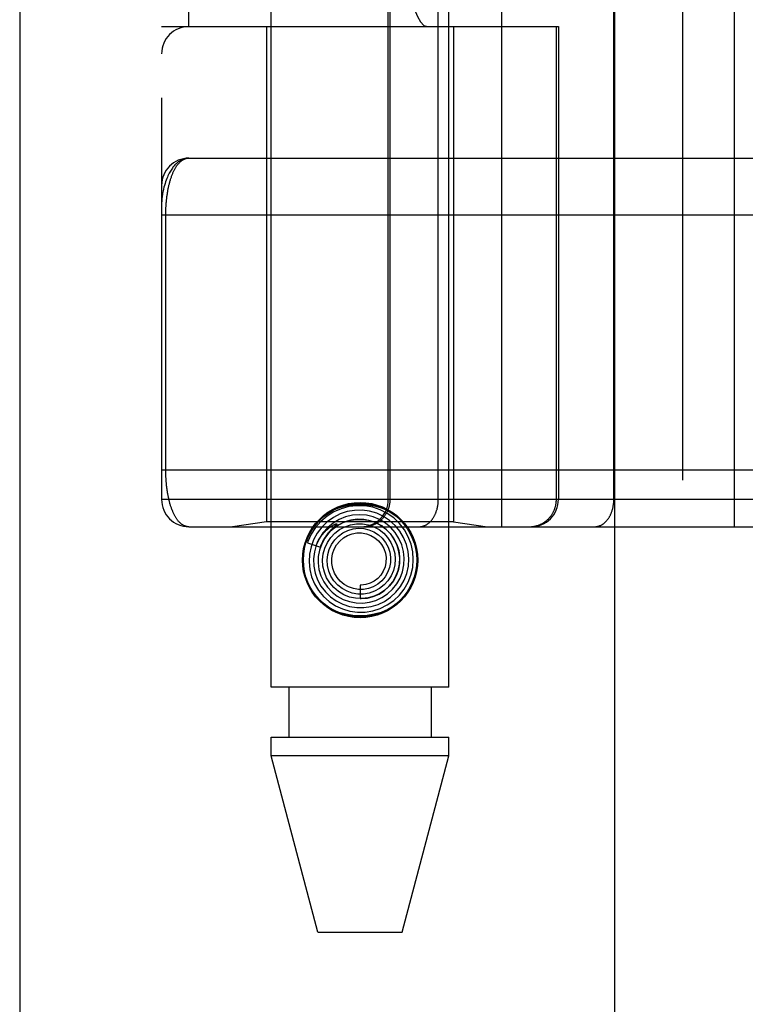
# Model space of a CAD drawing. Header units: inches. Extents: x 0 to 200, y 0 to 129.
# Tile 38 of 256: x 37.818 to 38.618, y 37.183 to 38.268. Entities that reach past the tile are written whole.
import ezdxf

# ---------------------------------------------------------------- set-up
doc = ezdxf.new("R2010")
doc.units = ezdxf.units.IN
doc.header["$LTSCALE"] = 11
doc.header["$MEASUREMENT"] = 0
doc.linetypes.add('HIDDEN', pattern=[0.2, 0.1, -0.1])
doc.layers.get('0').update_dxf_attribs({"linetype": 'CONTINUOUS'})
doc.layers.add('LEFTHAND_DOOR_ASSEMBLY', color=7, linetype='CONTINUOUS')

msp = doc.modelspace()

# ---------------------------------------------------------------- linework, layer by layer
at = {"color": 3, "linetype": 'Continuous'}
msp.add_line((37.8178, 97.2118), (37.8178, 34.2898), dxfattribs=at)
at = {"layer": 'LEFTHAND_DOOR_ASSEMBLY', "color": 3, "linetype": 'Continuous'}
msp.add_line((38.4736, 93.8608), (38.4736, 34.5108), dxfattribs=at)
at = {"layer": 'LEFTHAND_DOOR_ASSEMBLY', "color": 8, "linetype": 'HIDDEN'}
for p, q in [((38.5486, 93.8608), (38.5486, 34.5108)), ((38.0951, 37.5328), (38.0951, 40.7152)), ((38.2911, 37.5328), (38.2911, 40.7152)), ((38.3493, 37.7096), (38.3493, 40.4121)), ((38.6058, 37.7096), (38.6058, 40.4121)), ((37.9743, 40.3821), (37.9743, 37.7396)), ((38.2242, 37.7396), (38.2242, 40.3821)), ((38.2262, 37.7396), (38.2262, 40.3821)), ((38.2793, 37.7396), (38.2793, 40.3821)), ((38.4728, 37.7396), (38.4728, 40.3821)), ((38.0043, 38.2608), (38.0043, 39.8608)), ((38.3168, 39.8608), (38.3168, 38.2608)), ((38.3627, 39.8608), (38.3627, 38.2608)), ((37.9743, 38.2608), (38.4118, 38.2608)), ((38.0901, 38.2608), (38.0901, 37.7148)), ((38.2961, 38.2608), (38.2961, 37.7148)), ((38.4095, 37.7396), (38.4095, 38.2608)), ((38.4118, 38.2608), (38.4118, 37.7396)), ((38.0043, 38.1158), (38.8781, 38.1158)), ((37.9743, 38.0533), (38.8846, 38.0533)), ((37.9789, 37.7712), (37.9789, 38.0533)), ((37.9743, 37.7721), (38.8781, 37.7721)), ((38.6397, 37.7396), (37.9743, 37.7396)), ((38.0901, 37.7148), (38.0526, 37.7096)), ((38.2961, 37.7148), (38.0901, 37.7148)), ((38.2961, 37.7148), (38.3336, 37.7096)), ((38.0043, 37.7096), (38.8781, 37.7096)), ((38.1633, 37.7083), (38.1628, 37.7079)), ((38.1637, 37.7087), (38.1633, 37.7083)), ((38.1641, 37.7091), (38.1637, 37.7087)), ((38.1646, 37.7096), (38.1641, 37.7091)), ((38.1661, 37.7109), (38.1646, 37.7096)), ((38.1664, 37.7112), (38.1661, 37.7109)), ((38.135, 37.6917), (38.1493, 37.687)), ((38.1931, 37.6453), (38.1931, 37.6303)), ((38.2911, 37.5328), (38.0951, 37.5328)), ((38.1146, 37.5328), (38.1146, 37.4778)), ((38.2716, 37.5328), (38.2716, 37.4778)), ((38.0951, 37.4778), (38.2911, 37.4778)), ((38.0951, 37.4569), (38.0951, 37.4778)), ((38.2911, 37.4569), (38.2911, 37.4778)), ((38.1466, 37.2628), (38.0951, 37.4569)), ((38.2911, 37.4569), (38.0951, 37.4569)), ((38.2396, 37.2628), (38.2911, 37.4569)), ((38.1466, 37.2628), (38.2396, 37.2628))]:
    msp.add_line(p, q, dxfattribs=at)
for points in [[(38.0043, 38.1158), (38.0036, 38.1158), (38.003, 38.1158), (38.0023, 38.1157), (38.0016, 38.1156), (38.0009, 38.1155), (38.0002, 38.1153), (37.9995, 38.1152), (37.9988, 38.1149), (37.9982, 38.1147), (37.9975, 38.1144), (37.9968, 38.1141), (37.996, 38.1138), (37.9953, 38.1134), (37.9946, 38.113), (37.9939, 38.1126), (37.9932, 38.1121), (37.9925, 38.1116), (37.9918, 38.111), (37.9911, 38.1104), (37.9904, 38.1097), (37.9897, 38.1091), (37.989, 38.1083), (37.9882, 38.1075), (37.9875, 38.1067), (37.9868, 38.1058), (37.9861, 38.1048), (37.9854, 38.1038), (37.9847, 38.1027), (37.984, 38.1016), (37.9833, 38.1004), (37.9827, 38.0991), (37.982, 38.0978), (37.9813, 38.0963), (37.9806, 38.0948), (37.98, 38.0932), (37.9793, 38.0915), (37.9787, 38.0896), (37.9781, 38.0877), (37.9775, 38.0857), (37.9769, 38.0837), (37.9765, 38.0817), (37.9761, 38.0799), (37.9757, 38.0783), (37.9754, 38.0767), (37.9752, 38.0753), (37.975, 38.0741), (37.9749, 38.0729), (37.9747, 38.0718), (37.9746, 38.0709), (37.9745, 38.07), (37.9745, 38.0692), (37.9744, 38.0684), (37.9744, 38.0677), (37.9743, 38.067), (37.9743, 38.0664), (37.9743, 38.0658)], [(37.9789, 38.0533), (37.9789, 38.0541), (37.9789, 38.0549), (37.9789, 38.0558), (37.9789, 38.0566), (37.979, 38.0574), (37.979, 38.0582), (37.979, 38.0591), (37.979, 38.0599), (37.9791, 38.0607), (37.9791, 38.0616), (37.9792, 38.0624), (37.9792, 38.0632), (37.9793, 38.0641), (37.9793, 38.0649), (37.9794, 38.0658), (37.9794, 38.0666), (37.9795, 38.0675), (37.9796, 38.0684), (37.9797, 38.0692), (37.9798, 38.0701), (37.9799, 38.071), (37.98, 38.0719), (37.9801, 38.0727), (37.9802, 38.0736), (37.9803, 38.0745), (37.9804, 38.0754), (37.9806, 38.0763), (37.9807, 38.0772), (37.9808, 38.0781), (37.981, 38.0789), (37.9811, 38.0798), (37.9813, 38.0807), (37.9815, 38.0816), (37.9816, 38.0824), (37.9818, 38.0833), (37.982, 38.0842), (37.9822, 38.085), (37.9824, 38.0859), (37.9826, 38.0867), (37.9828, 38.0876), (37.983, 38.0884), (37.9832, 38.0893), (37.9835, 38.0901), (37.9837, 38.0909), (37.9839, 38.0918), (37.9842, 38.0926), (37.9844, 38.0934), (37.9847, 38.0942), (37.985, 38.095), (37.9853, 38.0958), (37.9855, 38.0965), (37.9858, 38.0973), (37.9861, 38.0981), (37.9865, 38.0988), (37.9868, 38.0996), (37.9871, 38.1003), (37.9874, 38.101), (37.9878, 38.1018), (37.9881, 38.1025), (37.9885, 38.1031), (37.9888, 38.1038), (37.9892, 38.1045), (37.9896, 38.1051), (37.99, 38.1058), (37.9904, 38.1064), (37.9908, 38.107), (37.9912, 38.1076), (37.9916, 38.1082), (37.9921, 38.1088), (37.9925, 38.1093), (37.993, 38.1098), (37.9934, 38.1103), (37.9939, 38.1108), (37.9943, 38.1113), (37.9948, 38.1118), (37.9953, 38.1122), (37.9958, 38.1126), (37.9963, 38.113), (37.9968, 38.1134), (37.9974, 38.1137), (37.9979, 38.114), (37.9984, 38.1143), (37.999, 38.1146), (37.9996, 38.1148), (38.0001, 38.1151), (38.0007, 38.1153), (38.0013, 38.1154), (38.0019, 38.1156), (38.0025, 38.1157), (38.0031, 38.1157), (38.0037, 38.1158), (38.0043, 38.1158)], [(38.0043, 37.7096), (38.0037, 37.7096), (38.0031, 37.7096), (38.0025, 37.7097), (38.0019, 37.7098), (38.0013, 37.7099), (38.0008, 37.7101), (38.0002, 37.7103), (37.9997, 37.7105), (37.9991, 37.7107), (37.9986, 37.711), (37.998, 37.7112), (37.9975, 37.7116), (37.997, 37.7119), (37.9965, 37.7122), (37.996, 37.7126), (37.9955, 37.713), (37.995, 37.7134), (37.9946, 37.7138), (37.9941, 37.7143), (37.9936, 37.7148), (37.9932, 37.7153), (37.9927, 37.7158), (37.9923, 37.7163), (37.9919, 37.7168), (37.9915, 37.7174), (37.9911, 37.7179), (37.9907, 37.7185), (37.9903, 37.7191), (37.9899, 37.7197), (37.9895, 37.7204), (37.9891, 37.721), (37.9888, 37.7217), (37.9884, 37.7223), (37.9881, 37.723), (37.9877, 37.7237), (37.9874, 37.7244), (37.9871, 37.7251), (37.9868, 37.7258), (37.9865, 37.7265), (37.9861, 37.7273), (37.9859, 37.728), (37.9856, 37.7288), (37.9853, 37.7295), (37.985, 37.7303), (37.9847, 37.7311), (37.9845, 37.7319), (37.9842, 37.7326), (37.984, 37.7334), (37.9837, 37.7342), (37.9835, 37.735), (37.9833, 37.7359), (37.9831, 37.7367), (37.9829, 37.7375), (37.9826, 37.7383), (37.9824, 37.7391), (37.9823, 37.74), (37.9821, 37.7408), (37.9819, 37.7417), (37.9817, 37.7425), (37.9815, 37.7434), (37.9814, 37.7442), (37.9812, 37.7451), (37.9811, 37.7459), (37.9809, 37.7468), (37.9808, 37.7477), (37.9806, 37.7485), (37.9805, 37.7494), (37.9804, 37.7503), (37.9803, 37.7511), (37.9801, 37.752), (37.98, 37.7528), (37.9799, 37.7537), (37.9798, 37.7546), (37.9798, 37.7554), (37.9797, 37.7563), (37.9796, 37.7571), (37.9795, 37.758), (37.9794, 37.7588), (37.9794, 37.7596), (37.9793, 37.7605), (37.9793, 37.7613), (37.9792, 37.7621), (37.9792, 37.763), (37.9791, 37.7638), (37.9791, 37.7646), (37.979, 37.7654), (37.979, 37.7663), (37.979, 37.7671), (37.979, 37.7679), (37.9789, 37.7687), (37.9789, 37.7696), (37.9789, 37.7704), (37.9789, 37.7712)], [(38.1394, 37.7067), (38.1441, 37.7131), (38.1494, 37.7186), (38.1556, 37.7234), (38.1625, 37.7273), (38.1697, 37.7304), (38.1774, 37.7325), (38.1852, 37.7338), (38.1931, 37.7343), (38.201, 37.7338), (38.2088, 37.7325), (38.2164, 37.7304), (38.2236, 37.7273), (38.2305, 37.7234), (38.2367, 37.7186), (38.2421, 37.7131), (38.2467, 37.7067)], [(38.1966, 37.7096), (38.1972, 37.7096), (38.1979, 37.7096), (38.1985, 37.7096), (38.1991, 37.7097), (38.1998, 37.7097), (38.2004, 37.7098), (38.2011, 37.7099), (38.2017, 37.71), (38.2023, 37.7101), (38.203, 37.7103), (38.2036, 37.7104), (38.2042, 37.7106), (38.2049, 37.7108), (38.2055, 37.7109), (38.2061, 37.7111), (38.2067, 37.7114), (38.2073, 37.7116), (38.2079, 37.7118), (38.2085, 37.7121), (38.2091, 37.7124), (38.2097, 37.7126), (38.2103, 37.7129), (38.2108, 37.7132), (38.2114, 37.7136), (38.212, 37.7139), (38.2125, 37.7142), (38.213, 37.7146), (38.2136, 37.715), (38.2141, 37.7154), (38.2146, 37.7158), (38.2151, 37.7162), (38.2156, 37.7166), (38.2161, 37.717), (38.2166, 37.7174), (38.2171, 37.7179), (38.2175, 37.7183), (38.218, 37.7188), (38.2184, 37.7193), (38.2189, 37.7198), (38.2193, 37.7203), (38.2197, 37.7208), (38.2201, 37.7213), (38.2205, 37.7218), (38.2209, 37.7223), (38.2212, 37.7229), (38.2216, 37.7234), (38.2219, 37.724), (38.2223, 37.7246), (38.2226, 37.7251), (38.2229, 37.7257), (38.2232, 37.7263), (38.2235, 37.7269), (38.2237, 37.7275), (38.224, 37.7281), (38.2242, 37.7287), (38.2245, 37.7293), (38.2247, 37.7299), (38.2249, 37.7305), (38.2251, 37.7312), (38.2252, 37.7318), (38.2254, 37.7324), (38.2255, 37.7331), (38.2257, 37.7337), (38.2258, 37.7343), (38.2259, 37.735), (38.226, 37.7356), (38.2261, 37.7363), (38.2261, 37.7369), (38.2262, 37.7376), (38.2262, 37.7382), (38.2262, 37.7389), (38.2262, 37.7396)], [(38.2581, 37.7096), (38.2586, 37.7096), (38.259, 37.7096), (38.2595, 37.7096), (38.2599, 37.7097), (38.2604, 37.7097), (38.2609, 37.7098), (38.2613, 37.7099), (38.2618, 37.71), (38.2622, 37.7101), (38.2627, 37.7103), (38.2631, 37.7104), (38.2636, 37.7106), (38.264, 37.7108), (38.2645, 37.7109), (38.2649, 37.7111), (38.2653, 37.7114), (38.2658, 37.7116), (38.2662, 37.7118), (38.2666, 37.7121), (38.2671, 37.7124), (38.2675, 37.7126), (38.2679, 37.7129), (38.2683, 37.7132), (38.2687, 37.7136), (38.2691, 37.7139), (38.2695, 37.7142), (38.2699, 37.7146), (38.2703, 37.715), (38.2706, 37.7154), (38.271, 37.7158), (38.2714, 37.7162), (38.2717, 37.7166), (38.2721, 37.717), (38.2724, 37.7174), (38.2728, 37.7179), (38.2731, 37.7183), (38.2734, 37.7188), (38.2737, 37.7193), (38.274, 37.7198), (38.2743, 37.7203), (38.2746, 37.7208), (38.2749, 37.7213), (38.2752, 37.7218), (38.2755, 37.7223), (38.2757, 37.7229), (38.276, 37.7234), (38.2762, 37.724), (38.2765, 37.7246), (38.2767, 37.7251), (38.2769, 37.7257), (38.2771, 37.7263), (38.2773, 37.7269), (38.2775, 37.7275), (38.2777, 37.7281), (38.2779, 37.7287), (38.278, 37.7293), (38.2782, 37.7299), (38.2783, 37.7305), (38.2785, 37.7312), (38.2786, 37.7318), (38.2787, 37.7324), (38.2788, 37.7331), (38.2789, 37.7337), (38.279, 37.7343), (38.2791, 37.735), (38.2791, 37.7356), (38.2792, 37.7363), (38.2792, 37.7369), (38.2793, 37.7376), (38.2793, 37.7382), (38.2793, 37.7389), (38.2793, 37.7396)], [(38.3798, 37.7096), (38.3804, 37.7096), (38.3811, 37.7096), (38.3817, 37.7096), (38.3824, 37.7097), (38.383, 37.7097), (38.3837, 37.7098), (38.3843, 37.7099), (38.385, 37.71), (38.3856, 37.7101), (38.3862, 37.7103), (38.3869, 37.7104), (38.3875, 37.7106), (38.3881, 37.7108), (38.3887, 37.7109), (38.3893, 37.7111), (38.3899, 37.7114), (38.3906, 37.7116), (38.3912, 37.7118), (38.3918, 37.7121), (38.3923, 37.7124), (38.3929, 37.7126), (38.3935, 37.7129), (38.3941, 37.7132), (38.3946, 37.7136), (38.3952, 37.7139), (38.3957, 37.7142), (38.3963, 37.7146), (38.3968, 37.715), (38.3973, 37.7154), (38.3979, 37.7158), (38.3984, 37.7162), (38.3989, 37.7166), (38.3994, 37.717), (38.3999, 37.7174), (38.4003, 37.7179), (38.4008, 37.7183), (38.4012, 37.7188), (38.4017, 37.7193), (38.4021, 37.7198), (38.4025, 37.7203), (38.4029, 37.7208), (38.4033, 37.7213), (38.4037, 37.7218), (38.4041, 37.7223), (38.4045, 37.7229), (38.4048, 37.7234), (38.4052, 37.724), (38.4055, 37.7246), (38.4058, 37.7251), (38.4061, 37.7257), (38.4064, 37.7263), (38.4067, 37.7269), (38.407, 37.7275), (38.4072, 37.7281), (38.4075, 37.7287), (38.4077, 37.7293), (38.4079, 37.7299), (38.4081, 37.7305), (38.4083, 37.7312), (38.4085, 37.7318), (38.4086, 37.7324), (38.4088, 37.7331), (38.4089, 37.7337), (38.409, 37.7343), (38.4091, 37.735), (38.4092, 37.7356), (38.4093, 37.7363), (38.4094, 37.7369), (38.4094, 37.7376), (38.4095, 37.7382), (38.4095, 37.7389), (38.4095, 37.7396)], [(38.4516, 37.7096), (38.4521, 37.7096), (38.4526, 37.7096), (38.453, 37.7096), (38.4535, 37.7097), (38.4539, 37.7097), (38.4544, 37.7098), (38.4549, 37.7099), (38.4553, 37.71), (38.4558, 37.7101), (38.4562, 37.7103), (38.4567, 37.7104), (38.4571, 37.7106), (38.4576, 37.7108), (38.458, 37.7109), (38.4584, 37.7111), (38.4589, 37.7114), (38.4593, 37.7116), (38.4597, 37.7118), (38.4602, 37.7121), (38.4606, 37.7124), (38.461, 37.7126), (38.4614, 37.7129), (38.4618, 37.7132), (38.4622, 37.7136), (38.4626, 37.7139), (38.463, 37.7142), (38.4634, 37.7146), (38.4638, 37.715), (38.4642, 37.7154), (38.4645, 37.7158), (38.4649, 37.7162), (38.4653, 37.7166), (38.4656, 37.717), (38.466, 37.7174), (38.4663, 37.7179), (38.4666, 37.7183), (38.467, 37.7188), (38.4673, 37.7193), (38.4676, 37.7198), (38.4679, 37.7203), (38.4682, 37.7208), (38.4685, 37.7213), (38.4687, 37.7218), (38.469, 37.7223), (38.4693, 37.7229), (38.4695, 37.7234), (38.4698, 37.724), (38.47, 37.7246), (38.4702, 37.7251), (38.4704, 37.7257), (38.4707, 37.7263), (38.4709, 37.7269), (38.471, 37.7275), (38.4712, 37.7281), (38.4714, 37.7287), (38.4716, 37.7293), (38.4717, 37.7299), (38.4719, 37.7305), (38.472, 37.7312), (38.4721, 37.7318), (38.4722, 37.7324), (38.4723, 37.7331), (38.4724, 37.7337), (38.4725, 37.7343), (38.4726, 37.735), (38.4727, 37.7356), (38.4727, 37.7363), (38.4728, 37.7369), (38.4728, 37.7376), (38.4728, 37.7382), (38.4728, 37.7389), (38.4728, 37.7396)], [(38.1711, 37.7236), (38.1637, 37.7198), (38.1569, 37.715), (38.1509, 37.7092), (38.1459, 37.7026), (38.1418, 37.6953), (38.139, 37.6874), (38.1373, 37.6792), (38.1368, 37.6709), (38.1376, 37.6625), (38.1396, 37.6543), (38.1429, 37.6466), (38.1472, 37.6393), (38.1526, 37.6328), (38.1589, 37.6272), (38.166, 37.6225), (38.1737, 37.6189), (38.1819, 37.6166), (38.1903, 37.6154), (38.1988, 37.6155), (38.2073, 37.6169), (38.2154, 37.6195), (38.2231, 37.6233)], [(38.2231, 37.6233), (38.2302, 37.6282), (38.2364, 37.634), (38.2418, 37.6408), (38.2461, 37.6483), (38.2492, 37.6563), (38.2511, 37.6647), (38.2518, 37.6734), (38.2512, 37.682), (38.2493, 37.6905), (38.2462, 37.6986), (38.2419, 37.7062), (38.2366, 37.7131), (38.2303, 37.7192), (38.2231, 37.7242), (38.2153, 37.7282), (38.207, 37.731), (38.1983, 37.7325), (38.1896, 37.7327), (38.1808, 37.7317), (38.1723, 37.7294), (38.1642, 37.7258), (38.1567, 37.7212)], [(38.2129, 37.6239), (38.2201, 37.6273), (38.2267, 37.6318), (38.2326, 37.6373), (38.2376, 37.6436), (38.2416, 37.6506), (38.2445, 37.6581), (38.2463, 37.666), (38.2468, 37.6741), (38.2461, 37.6822), (38.2442, 37.6901), (38.2411, 37.6976), (38.237, 37.7047), (38.2318, 37.711), (38.2257, 37.7164), (38.2188, 37.7209), (38.2114, 37.7244), (38.2035, 37.7266), (38.1953, 37.7277), (38.1871, 37.7276), (38.1789, 37.7262), (38.1711, 37.7236)], [(38.2033, 37.6263), (38.2105, 37.6283), (38.2172, 37.6314), (38.2234, 37.6356), (38.2289, 37.6406), (38.2335, 37.6465), (38.2372, 37.653), (38.2399, 37.66), (38.2414, 37.6674), (38.2418, 37.6749), (38.241, 37.6824), (38.2391, 37.6897), (38.236, 37.6967), (38.2319, 37.7031), (38.2269, 37.7088), (38.2211, 37.7136), (38.2145, 37.7176), (38.2074, 37.7204), (38.2, 37.7222), (38.1923, 37.7228), (38.1847, 37.7222), (38.1772, 37.7205)], [(38.1567, 37.7212), (38.1499, 37.7154), (38.1441, 37.7087), (38.1393, 37.7013), (38.1356, 37.6931), (38.135, 37.6917)], [(38.1772, 37.7205), (38.17, 37.7176), (38.1634, 37.7136), (38.1574, 37.7087), (38.1522, 37.7029), (38.148, 37.6964), (38.1448, 37.6893), (38.1427, 37.6818), (38.1418, 37.674), (38.1421, 37.6662), (38.1436, 37.6585), (38.1463, 37.6511), (38.15, 37.6442), (38.1548, 37.6379), (38.1604, 37.6324), (38.1669, 37.6278), (38.174, 37.6242), (38.1815, 37.6218), (38.1894, 37.6205), (38.1973, 37.6204), (38.2052, 37.6215), (38.2129, 37.6239)], [(38.1444, 37.6886), (38.145, 37.69), (38.1456, 37.6913), (38.1462, 37.6926), (38.1468, 37.6938), (38.1474, 37.6949), (38.148, 37.6959), (38.1487, 37.6969), (38.1493, 37.6979), (38.1499, 37.6988), (38.1505, 37.6996), (38.1511, 37.7004), (38.1517, 37.7011), (38.1523, 37.7018), (38.1529, 37.7025), (38.1534, 37.7031), (38.154, 37.7037), (38.1545, 37.7043), (38.155, 37.7048), (38.1555, 37.7053), (38.156, 37.7058), (38.1565, 37.7062), (38.157, 37.7066), (38.1574, 37.707), (38.1579, 37.7074), (38.1583, 37.7077), (38.1587, 37.708), (38.1591, 37.7084), (38.1595, 37.7086), (38.1598, 37.7089), (38.1602, 37.7092), (38.1606, 37.7094), (38.1609, 37.7097), (38.1613, 37.7099), (38.1616, 37.7101), (38.1619, 37.7103), (38.1623, 37.7105), (38.1626, 37.7107), (38.1629, 37.7109), (38.1632, 37.7111), (38.1635, 37.7113), (38.1639, 37.7115), (38.1642, 37.7116), (38.1645, 37.7118), (38.1648, 37.7119), (38.1651, 37.7121), (38.1653, 37.7122), (38.1656, 37.7123), (38.1659, 37.7124), (38.1661, 37.7125), (38.1664, 37.7126), (38.1666, 37.7127), (38.1668, 37.7128), (38.1671, 37.7128), (38.1673, 37.7128), (38.1675, 37.7129), (38.1676, 37.7128), (38.1677, 37.7127), (38.1677, 37.7126), (38.1676, 37.7124), (38.1675, 37.7122), (38.1673, 37.7121), (38.1671, 37.7119), (38.167, 37.7117), (38.1668, 37.7116), (38.1667, 37.7114), (38.1665, 37.7113), (38.1664, 37.7112)], [(38.19, 37.7178), (38.1829, 37.7168), (38.1761, 37.7148), (38.1697, 37.7117), (38.1638, 37.7077), (38.1586, 37.7028), (38.1542, 37.697), (38.1508, 37.6907), (38.1484, 37.6839), (38.147, 37.6768), (38.1469, 37.6696), (38.1478, 37.6624), (38.1499, 37.6554), (38.153, 37.6488), (38.1571, 37.6428), (38.1622, 37.6375), (38.168, 37.633), (38.1744, 37.6295), (38.1814, 37.627), (38.1886, 37.6256), (38.196, 37.6253), (38.2033, 37.6263)], [(38.1493, 37.687), (38.1499, 37.6887), (38.1531, 37.6952), (38.1572, 37.7011), (38.1622, 37.7064), (38.168, 37.7107), (38.1743, 37.7141), (38.1811, 37.7164), (38.1882, 37.7176), (38.1953, 37.7177), (38.2024, 37.7167), (38.2092, 37.7145), (38.2155, 37.7113), (38.2213, 37.7071), (38.2263, 37.7021), (38.2304, 37.6964), (38.2336, 37.6901), (38.2357, 37.6834), (38.2367, 37.6765), (38.2366, 37.6695), (38.2354, 37.6626), (38.2331, 37.656)], [(38.157, 37.6921), (38.1607, 37.6976), (38.1653, 37.7024), (38.1705, 37.7064), (38.1764, 37.7095), (38.1826, 37.7116), (38.1891, 37.7127), (38.1956, 37.7127), (38.2021, 37.7116), (38.2082, 37.7095), (38.214, 37.7064), (38.2191, 37.7024), (38.2235, 37.6977), (38.227, 37.6923), (38.2297, 37.6864), (38.2313, 37.6802), (38.2318, 37.6738), (38.2313, 37.6674), (38.2298, 37.6612), (38.2272, 37.6554), (38.2238, 37.6501)], [(38.1931, 37.6303), (38.1943, 37.6303), (38.2011, 37.6309), (38.2077, 37.6326), (38.214, 37.6353), (38.2197, 37.639), (38.2249, 37.6436), (38.2292, 37.649), (38.2326, 37.655), (38.2351, 37.6614), (38.2365, 37.6682), (38.2368, 37.6752), (38.236, 37.6821), (38.2341, 37.6888), (38.2311, 37.6952), (38.2272, 37.701), (38.2224, 37.7061), (38.2169, 37.7104), (38.2107, 37.7138), (38.2041, 37.7162), (38.1971, 37.7175), (38.19, 37.7178)], [(38.1628, 37.7079), (38.1626, 37.7077), (38.1623, 37.7074), (38.1621, 37.7072), (38.1618, 37.7069), (38.1615, 37.7066), (38.1612, 37.7063), (38.1608, 37.7059), (38.1605, 37.7056), (38.1601, 37.7052), (38.1598, 37.7048), (38.1594, 37.7043), (38.159, 37.7039), (38.1586, 37.7034), (38.1581, 37.7029), (38.1577, 37.7024), (38.1572, 37.7018), (38.1568, 37.7012), (38.1563, 37.7005), (38.1558, 37.6999), (38.1553, 37.6991), (38.1548, 37.6984), (38.1543, 37.6976), (38.1538, 37.6968), (38.1533, 37.6959), (38.1527, 37.695), (38.1522, 37.694), (38.1517, 37.693), (38.1512, 37.6919), (38.1507, 37.6908), (38.1502, 37.6896), (38.1497, 37.6883), (38.1493, 37.687)], [(38.1651, 37.6951), (38.1693, 37.6993), (38.1742, 37.7028), (38.1796, 37.7054), (38.1853, 37.7071), (38.1912, 37.7078), (38.1971, 37.7075), (38.2029, 37.7062), (38.2083, 37.7039), (38.2133, 37.7007), (38.2176, 37.6968), (38.2212, 37.6922), (38.224, 37.6871), (38.2259, 37.6816), (38.2267, 37.6759), (38.2266, 37.6701), (38.2255, 37.6645), (38.2235, 37.6591), (38.2206, 37.6542), (38.2169, 37.6498)], [(38.1747, 37.6972), (38.1793, 37.6999), (38.1843, 37.7017), (38.1896, 37.7027), (38.1948, 37.7027), (38.2, 37.7018), (38.205, 37.7), (38.2095, 37.6973), (38.2135, 37.694), (38.2168, 37.6899), (38.2193, 37.6854), (38.221, 37.6805), (38.2218, 37.6755), (38.2216, 37.6703), (38.2206, 37.6653), (38.2187, 37.6606), (38.216, 37.6563), (38.2126, 37.6526), (38.2086, 37.6496)], [(38.2331, 37.656), (38.2298, 37.6499), (38.2255, 37.6444), (38.2205, 37.6396), (38.2148, 37.6358), (38.2085, 37.6329), (38.2019, 37.6311), (38.195, 37.6303), (38.1882, 37.6307), (38.1815, 37.6321), (38.1752, 37.6346), (38.1693, 37.6381), (38.1641, 37.6425), (38.1597, 37.6476), (38.1562, 37.6534), (38.1537, 37.6596), (38.1522, 37.6662), (38.1518, 37.6729), (38.1525, 37.6796), (38.1542, 37.686), (38.157, 37.6921)], [(38.2238, 37.6501), (38.2195, 37.6454), (38.2146, 37.6415), (38.209, 37.6385), (38.2031, 37.6364), (38.1969, 37.6354), (38.1907, 37.6354), (38.1845, 37.6365), (38.1787, 37.6385), (38.1732, 37.6415), (38.1684, 37.6453), (38.1643, 37.6499), (38.161, 37.6551), (38.1586, 37.6607), (38.1572, 37.6667), (38.1568, 37.6728), (38.1574, 37.6788), (38.1591, 37.6846), (38.1617, 37.6901), (38.1651, 37.6951)], [(38.2169, 37.6498), (38.2126, 37.6462), (38.2076, 37.6434), (38.2023, 37.6414), (38.1968, 37.6404), (38.1912, 37.6404), (38.1857, 37.6413), (38.1804, 37.6432), (38.1756, 37.646), (38.1713, 37.6495), (38.1677, 37.6537), (38.1649, 37.6584), (38.163, 37.6636), (38.1619, 37.6689), (38.1619, 37.6744), (38.1628, 37.6797), (38.1646, 37.6849), (38.1672, 37.6896), (38.1706, 37.6937), (38.1747, 37.6972)], [(38.2086, 37.6496), (38.2041, 37.6473), (38.1994, 37.6458), (38.1944, 37.6453), (38.1931, 37.6453)], [(38.2467, 37.6389), (38.2421, 37.6325), (38.2367, 37.627), (38.2305, 37.6222), (38.2236, 37.6183), (38.2164, 37.6152), (38.2088, 37.6131), (38.201, 37.6118), (38.1931, 37.6114), (38.1852, 37.6118), (38.1774, 37.6131), (38.1697, 37.6152), (38.1625, 37.6183), (38.1556, 37.6222), (38.1494, 37.627), (38.1441, 37.6325), (38.1394, 37.6389)]]:
    msp.add_lwpolyline(points, dxfattribs=at)
for radius in [0.0635, 0.0625]:
    msp.add_circle((38.1931, 37.6728), radius, dxfattribs=at)
for centre, start, end in [((38.0043, 38.2308), 90, 180), ((38.0043, 38.0858), 90.0001, 180), ((38.0043, 37.7396), 180, 270), ((38.1942, 37.7396), 270, 360), ((38.3818, 37.7396), 270, 360)]:
    msp.add_arc(centre, 0.03, start, end, dxfattribs=at)
msp.add_ellipse((38.2672, 38.5108), major_axis=(0, 0.25), ratio=0.146965, start_param=-4.712389, end_param=-3.141593, dxfattribs=at)

doc.saveas('drawing.dxf')
